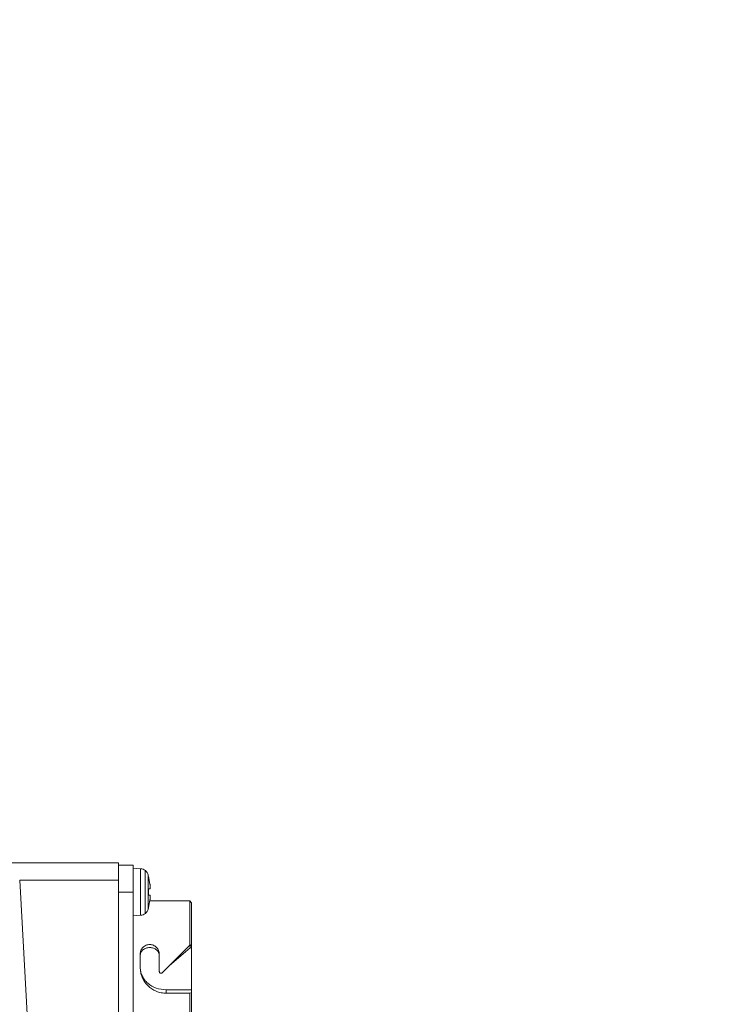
# Model space of a CAD drawing. Header units: millimetres. Extents: x 35469 to 44263, y -24881 to -16268.
# Tile 34 of 231: x 38793 to 38872, y -21831 to -21718. Entities that reach past the tile are written whole.
import ezdxf

# ---------------------------------------------------------------- set-up
doc = ezdxf.new("R2010")
doc.units = ezdxf.units.MM
doc.header["$LTSCALE"] = 0.3175
doc.layers.add('1轮廓实线层', color=7, linetype='Continuous', lineweight=18)
doc.layers.add('7标注层', color=4, linetype='Continuous', lineweight=13)
doc.styles.add('标准汉字', font='gbenor.shx', dxfattribs={"bigfont": 'gbcbig.shx'})
doc.dimstyles.new('M1：18', dxfattribs={"dimscale": 18, "dimtxt": 3.5, "dimasz": 2.5, "dimexe": 2, "dimexo": 0, "dimgap": 1.5, "dimtad": 1, "dimdec": 1, "dimdsep": 46, "dimtxsty": '标准汉字', "dimcen": 5, "dimdle": 5, "dimclrd": 1, "dimclre": 1, "dimclrt": 256, "dimadec": 4, "dimazin": 2, "dimtfac": 1, "dimtdec": 1, "dimtmove": 0, "dimatfit": 3, "dimfxl": 1, "dimtolj": 1, "dimarcsym": 0})

# ---------------------------------------------------------------- blocks, each defined once
blk = doc.blocks.new('*D47')
at = {"layer": '7标注层', "color": 1, "lineweight": -2, "ltscale": 18, "transparency": 16777216}
blk.add_line((40133.94, -21590.74), (40484.69, -21492.38), dxfattribs=at)
at = {"layer": '7标注层', "color": 1, "transparency": 16777216}
blk.add_solid([(40486.71, -21499.6), (40482.66, -21485.16), (40528.02, -21480.23)], dxfattribs=at)
at = {"layer": 'Defpoints', "color": 0, "transparency": 16777216}
for p in [(40528.02, -21480.23), (38543.98, -22036.57)]:
    blk.add_point(p, dxfattribs=at)
at = {"layer": '7标注层', "transparency": 16777216, "insert": (40227.57, -21503.73), "char_height": 63, "attachment_point": 5, "rotation": 15.664, "style": '标准汉字'}
blk.add_mtext('\\A1;R2060', dxfattribs=at)

msp = doc.modelspace()

# ---------------------------------------------------------------- linework, layer by layer
at = {"layer": '1轮廓实线层', "ltscale": 18}
for p, q in [((38803.983, -21814.579), (38789.716, -21814.579)), ((38803.983, -21814.579), (38803.983, -21816.579)), ((38803.983, -21814.879), (38805.683, -21814.879)), ((38806.53, -21815.274), (38805.68, -21815.199)), ((38805.683, -21814.879), (38805.683, -21817.979)), ((38806.53, -21820.625), (38806.53, -21815.274)), ((38792.638, -21816.579), (38793.58, -21833.51)), ((38803.983, -21816.579), (38792.638, -21816.579)), ((38803.983, -21838.579), (38803.983, -21816.579)), ((38807.077, -21815.497), (38807.077, -21820.402)), ((38807.403, -21815.99), (38807.403, -21817.949)), ((38807.438, -21816.149), (38807.613, -21817.033)), ((38807.438, -21817.583), (38807.448, -21817.949)), ((38807.613, -21817.583), (38807.438, -21817.583)), ((38803.983, -21817.979), (38805.683, -21817.979)), ((38805.683, -21835.179), (38805.683, -21817.979)), ((38807.448, -21817.949), (38807.403, -21817.949)), ((38807.448, -21817.949), (38807.438, -21818.316)), ((38807.438, -21818.316), (38807.613, -21818.316)), ((38807.613, -21818.866), (38807.438, -21819.749)), ((38812.183, -21818.979), (38807.59, -21818.979)), ((38812.386, -21819.182), (38812.183, -21818.979)), ((38812.183, -21824.062), (38812.183, -21818.979)), ((38812.383, -21819.179), (38812.383, -21824.169)), ((38805.683, -21820.699), (38806.53, -21820.625)), ((38809.834, -21826.411), (38812.183, -21824.062)), ((38809.834, -21826.433), (38812.212, -21824.368)), ((38812.183, -21824.062), (38812.212, -21824.043)), ((38812.212, -21824.368), (38812.212, -21824.043)), ((38812.383, -21824.169), (38812.383, -21824.429)), ((38812.383, -21824.429), (38812.383, -21826.579)), ((38806.483, -21826.579), (38806.483, -21825.079)), ((38808.683, -21825.079), (38808.683, -21826.579)), ((38808.683, -21826.579), (38808.683, -21827.079)), ((38809.666, -21826.579), (38809.024, -21827.221)), ((38809.666, -21826.579), (38809.834, -21826.411)), ((38809.666, -21826.579), (38809.834, -21826.433)), ((38812.383, -21826.579), (38812.383, -21829.185)), ((38809.483, -21829.579), (38809.483, -21829.185)), ((38809.483, -21829.185), (38812.383, -21829.185)), ((38812.183, -21829.579), (38809.483, -21829.579)), ((38812.383, -21829.501), (38812.183, -21829.579)), ((38812.183, -21834.179), (38812.183, -21829.579)), ((38812.383, -21829.185), (38812.383, -21829.501)), ((38812.383, -21829.501), (38812.383, -21833.98))]:
    msp.add_line(p, q, dxfattribs=at)
at = {"layer": '1轮廓实线层', "lineweight": 20, "ltscale": 18}
for centre, start, end in [((38806.443, -21816.27), 50.62851, 85), ((38806.443, -21816.27), 16.25703, 50.62851), ((38806.443, -21819.629), 309.37149, 343.74297), ((38806.443, -21819.629), 275, 309.37149)]:
    msp.add_arc(centre, 1, start, end, dxfattribs=at)
at = {"layer": '1轮廓实线层', "ltscale": 18}
for points, knots in [([(38807.613, -21817.583), (38807.618, -21817.581), (38807.627, -21817.576), (38807.639, -21817.532), (38807.646, -21817.432), (38807.639, -21817.282), (38807.627, -21817.144), (38807.618, -21817.07), (38807.613, -21817.033)], [0, 0, 0, 0, 11042.4296609, 21773.8228599, 42251.198921, 62757.451974, 73505.7585845, 84566.6893255, 84566.6893255, 84566.6893255, 84566.6893255]), ([(38807.613, -21817.033), (38807.618, -21817.07), (38807.627, -21817.144), (38807.639, -21817.281), (38807.646, -21817.431), (38807.639, -21817.532), (38807.627, -21817.576), (38807.618, -21817.581), (38807.613, -21817.583)], [0, 0, 0, 0, 11042.5296734, 21774.0200678, 42251.5815953, 62758.0203756, 73506.4243346, 84567.4552556, 84567.4552556, 84567.4552556, 84567.4552556]), ([(38807.403, -21817.949), (38807.401, -21817.967), (38807.397, -21818.007), (38807.395, -21818.093), (38807.406, -21818.24), (38807.404, -21818.563), (38807.403, -21818.965), (38807.403, -21819.256), (38807.403, -21819.446), (38807.403, -21819.633), (38807.403, -21819.855), (38807.403, -21819.89), (38807.403, -21819.909)], [0, 0, 0, 0, 2474.3709636, 5498.1921771, 11304.8374369, 22738.4625234, 49052.2080012, 68009.0728822, 72038.6563612, 85289.3386031, 108503.5308755, 135884.6865682, 135884.6865682, 135884.6865682, 135884.6865682]), ([(38807.613, -21818.316), (38807.618, -21818.318), (38807.627, -21818.323), (38807.639, -21818.367), (38807.646, -21818.467), (38807.639, -21818.617), (38807.627, -21818.755), (38807.618, -21818.829), (38807.613, -21818.866)], [0, 0, 0, 0, 11046.1103215, 21780.9527612, 42264.4679199, 62755.9126266, 73497.2885668, 84551.6369299, 84551.6369299, 84551.6369299, 84551.6369299]), ([(38807.395, -21819.906), (38807.414, -21819.861), (38807.435, -21819.81), (38807.445, -21819.757), (38807.446, -21819.751)], [0, 0, 0, 0, 29816.4654076, 33203.930119, 33203.930119, 33203.930119, 33203.930119]), ([(38806.483, -21825.079), (38806.499, -21824.936), (38806.533, -21824.65), (38806.781, -21824.288), (38807.084, -21824.081), (38807.364, -21823.994), (38807.583, -21823.973), (38807.802, -21823.995), (38808.082, -21824.081), (38808.384, -21824.288), (38808.633, -21824.65), (38808.666, -21824.936), (38808.683, -21825.079)], [0, 0, 0, 0, 16954.1750163, 33916.5886912, 50862.5481916, 59416.4439506, 67875.9206263, 76353.4513817, 84887.754168, 101833.732006, 118796.0548043, 135750.2680277, 135750.2680277, 135750.2680277, 135750.2680277]), ([(38806.483, -21825.277), (38806.487, -21825.215), (38806.495, -21825.089), (38806.583, -21824.848), (38806.788, -21824.581), (38807.152, -21824.372), (38807.583, -21824.297), (38808.014, -21824.372), (38808.378, -21824.581), (38808.583, -21824.848), (38808.671, -21825.089), (38808.679, -21825.215), (38808.683, -21825.277)], [0, 0, 0, 0, 7920.2766122, 15957.7356688, 32461.1587881, 49846.0019646, 67870.0874098, 85894.1121955, 103278.9829887, 119782.2846698, 127822.3047687, 135740.6453539, 135740.6453539, 135740.6453539, 135740.6453539]), ([(38812.212, -21824.043), (38812.221, -21824.039), (38812.238, -21824.03), (38812.267, -21824.032), (38812.296, -21824.042), (38812.324, -21824.059), (38812.349, -21824.082), (38812.368, -21824.111), (38812.381, -21824.141), (38812.382, -21824.16), (38812.383, -21824.169)], [0, 0, 0, 0, 15316.1515173, 31493.8568634, 46239.5131003, 60512.7035825, 75083.3418784, 88744.453162, 99897.3532789, 110106.787652, 110106.787652, 110106.787652, 110106.787652]), ([(38812.212, -21824.368), (38812.22, -21824.362), (38812.235, -21824.351), (38812.264, -21824.343), (38812.294, -21824.342), (38812.323, -21824.349), (38812.348, -21824.362), (38812.367, -21824.381), (38812.38, -21824.404), (38812.382, -21824.421), (38812.383, -21824.429)], [0, 0, 0, 0, 14061.2975793, 28241.2918636, 42741.3512166, 57107.0758075, 70704.5800865, 84265.435508, 97415.8233335, 110101.2180535, 110101.2180535, 110101.2180535, 110101.2180535]), ([(38809.483, -21829.579), (38809.286, -21829.568), (38808.889, -21829.546), (38808.134, -21829.306), (38807.307, -21828.757), (38806.757, -21827.929), (38806.517, -21827.174), (38806.494, -21826.777), (38806.483, -21826.579)], [0, 0, 0, 0, 10501.0569156, 21143.1425125, 42198.8614098, 63253.0655713, 73869.2978583, 84397.5962372, 84397.5962372, 84397.5962372, 84397.5962372]), ([(38809.483, -21829.185), (38809.089, -21829.146), (38808.316, -21829.069), (38807.484, -21828.572), (38806.979, -21828.047), (38806.701, -21827.594), (38806.517, -21827.099), (38806.494, -21826.751), (38806.483, -21826.579)], [0, 0, 0, 0, 22382.584338, 43980.1905487, 54443.3190062, 64595.5371271, 74600.7993527, 84403.7448316, 84403.7448316, 84403.7448316, 84403.7448316]), ([(38809.834, -21826.411), (38809.834, -21826.415), (38809.833, -21826.424), (38809.834, -21826.43), (38809.834, -21826.433)], [0, 0, 0, 0, 16809.6022822, 33164.9450174, 33164.9450174, 33164.9450174, 33164.9450174]), ([(38808.683, -21827.079), (38808.685, -21827.099), (38808.688, -21827.139), (38808.715, -21827.192), (38808.754, -21827.236), (38808.805, -21827.267), (38808.863, -21827.281), (38808.922, -21827.277), (38808.979, -21827.259), (38809.009, -21827.234), (38809.024, -21827.221)], [0, 0, 0, 0, 13902.5747952, 27542.1876812, 41358.345313, 55078.2097427, 68771.0001864, 82440.7984943, 96358.807769, 110054.0232789, 110054.0232789, 110054.0232789, 110054.0232789])]:
    msp.add_open_spline(points, degree=3, knots=knots, dxfattribs=at)
at = {"layer": '7标注层', "ltscale": 18}
msp.add_arc((38543.983, -22036.573), 567.193, 193, 167, dxfattribs=at)

# ---------------------------------------------------------------- dimensions: what is measured, and where the dimension line sits
dim = msp.add_radius_dim(center=(38543.983, -22036.573), mpoint=(40528.018, -21480.233), text='R2060', dimstyle='M1：18', override={"dimsah": 1, "dimtzin": 8}, dxfattribs=at)
dim.commit()
dim.dimension.update_dxf_attribs({"geometry": '*D47', "text_midpoint": (40243.362, -21560.053), "dimtype": 164})

doc.saveas('drawing.dxf')
